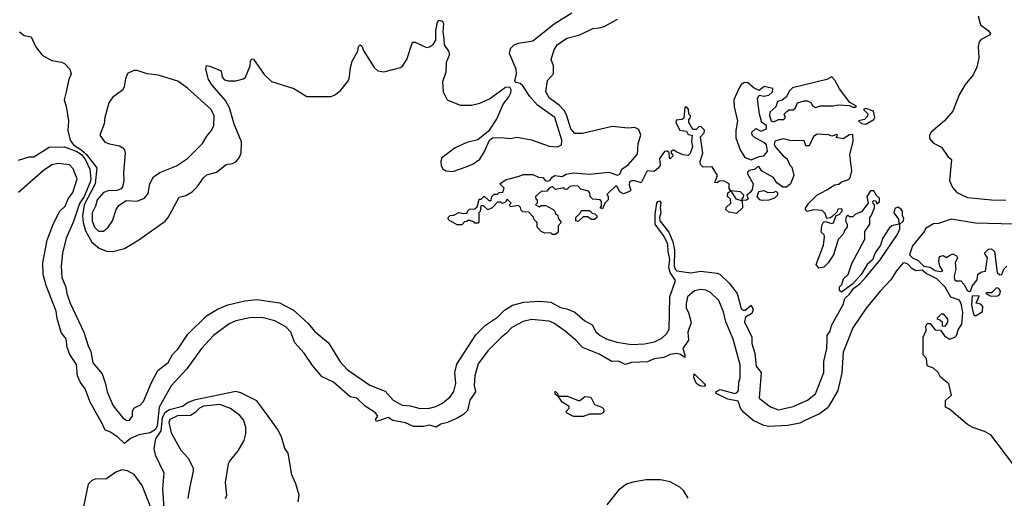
# Model space of a CAD drawing. Extents: x 2133489 to 2292442, y 756223 to 916462.
# Tile 239 of 256: x 2190247 to 2196343, y 867686 to 870651. Entities that reach past the tile are written whole.
import ezdxf

# ---------------------------------------------------------------- set-up
doc = ezdxf.new("R2010")
doc.units = 0

msp = doc.modelspace()

# ---------------------------------------------------------------- linework, layer by layer
at = {"layer": '0CON20XD'}
for points in [[(2193010.4, 869739.6), (2193055, 869757.9), (2193095, 869787.5), (2193125.5, 869835), (2193155.9, 869904.1), (2193175, 869918.8), (2193225, 869920.8), (2193285, 869914.4), (2193325, 869924.3), (2193415, 869906.2), (2193525, 869867.7), (2193576.1, 869863.9), (2193602, 869875), (2193604.4, 869905.6), (2193561.1, 870045), (2193452, 870122), (2193406.1, 870175), (2193362.1, 870242.1), (2193345, 870256.2), (2193321.2, 870261.2), (2193311.7, 870271.7), (2193321.9, 870315), (2193320.9, 870345), (2193279.1, 870440.9), (2193286.5, 870473.5), (2193308, 870495), (2193335, 870506.5), (2193425, 870519.5), (2193556.2, 870625), (2193665, 870693.2)], [(2190245, 870576.7), (2190275, 870553.3), (2190317.5, 870545), (2190344, 870485), (2190385, 870432), (2190445, 870397.5), (2190505, 870388), (2190525, 870378.8), (2190558, 870345), (2190566.2, 870315), (2190550.3, 870279.7), (2190535.4, 870204.6), (2190522.7, 870155), (2190535.4, 870115), (2190548.2, 870025), (2190545.3, 869965), (2190559.5, 869905), (2190580.5, 869875), (2190626.2, 869846.2), (2190657.5, 869817.5), (2190723.7, 869733.7), (2190714.7, 869635), (2190646.2, 869505), (2190635.8, 869435.8), (2190639.2, 869395), (2190653.8, 869343.8), (2190693.7, 869273.7), (2190739.3, 869235), (2190785, 869216.7), (2190824, 869216), (2190895, 869233.1), (2190985, 869287.5), (2191147, 869403), (2191166.5, 869425), (2191190.7, 869470.7), (2191235, 869552), (2191275, 869562.9), (2191314.6, 869585.4), (2191345.7, 869615), (2191385, 869672), (2191405, 869690.8), (2191465, 869705.6), (2191525, 869754.4), (2191565, 869760.8), (2191585, 869771.1), (2191604.6, 869795), (2191617.7, 869825), (2191620, 869895), (2191574.4, 870004.4), (2191545, 870105.6), (2191520, 870150), (2191437.5, 870245), (2191415, 870280), (2191398.8, 870345), (2191403.3, 870366.7), (2191425, 870363.8), (2191493.3, 870335), (2191501.2, 870295), (2191515, 870278.8), (2191535, 870272), (2191585, 870272.5), (2191632.5, 870285), (2191644.1, 870295.9), (2191674.2, 870365), (2191675.8, 870395), (2191685, 870408.6), (2191695, 870407.1), (2191761.1, 870311.1), (2191805, 870268.8), (2191944.3, 870224.3), (2192024.2, 870174.2), (2192175, 870176.2), (2192202.3, 870187.7), (2192235, 870213.8), (2192276, 870265), (2192285.8, 870285), (2192294.5, 870355.5), (2192306.2, 870395), (2192341.2, 870455), (2192344, 870485), (2192353.9, 870496.1), (2192365, 870487.5), (2192376.7, 870455), (2192441.2, 870355), (2192465, 870334), (2192502.3, 870327.7), (2192605, 870353.8), (2192617, 870363), (2192644.2, 870405), (2192679.3, 870510.7), (2192695, 870511.2), (2192765, 870478.9), (2192785, 870482.5), (2192809.7, 870500.3), (2192823.3, 870525), (2192822.9, 870585), (2192834.2, 870635.8), (2192845, 870648.5), (2192865, 870641.9), (2192871.1, 870625), (2192866.2, 870576.2), (2192872, 870532), (2192874.3, 870495), (2192902, 870455), (2192907.1, 870435), (2192887.8, 870385), (2192885.6, 870325), (2192865.6, 870265), (2192869.2, 870205), (2192894.4, 870154.4), (2192975, 870121.9), (2193045, 870120.5), (2193096.1, 870133.9), (2193155, 870160.6), (2193255, 870232), (2193280, 870235), (2193288.3, 870218.3), (2193286.2, 870195), (2193276.2, 870175), (2193240.3, 870129.7), (2193201.2, 870038.8), (2193149.5, 869960.5), (2193082.7, 869907.3), (2193015, 869890.6), (2192942.4, 869857.6), (2192860.5, 869795), (2192853.9, 869775), (2192857.1, 869745), (2192867.3, 869727.3), (2192885, 869714.5), (2192928.6, 869711.4), (2193010.4, 869739.6)], [(2195245.5, 868674.5), (2195247.1, 868695), (2195265, 868722), (2195272.9, 868757.1), (2195345, 868886), (2195356.5, 868923.5), (2195385, 868950), (2195412.2, 868987.8), (2195447.9, 869015), (2195485, 869055.6), (2195575, 869164.4), (2195683.5, 869325), (2195696.9, 869355), (2195696.1, 869383.9), (2195720, 869405), (2195721.2, 869421.2), (2195712.5, 869435), (2195713.3, 869465), (2195705, 869477.5), (2195685, 869490), (2195665, 869482), (2195660, 869455), (2195687.5, 869415), (2195690, 869385), (2195646.1, 869373.9), (2195630.8, 869359.2), (2195590, 869295), (2195576, 869255), (2195543.2, 869206.8), (2195527.5, 869162.5), (2195495, 869133.8), (2195456.7, 869073.3), (2195405.9, 869014.1), (2195335, 868962.5), (2195323, 868973), (2195323, 868997), (2195338.3, 869011.7), (2195347.5, 869045), (2195377, 869073), (2195399.3, 869140.7), (2195479.5, 869290.5), (2195480.7, 869339.3), (2195510, 869385), (2195510, 869425), (2195520, 869435), (2195540, 869485), (2195540, 869505), (2195531.7, 869511.7), (2195530, 869525), (2195535, 869530), (2195548.3, 869528.3), (2195555, 869510), (2195570, 869525), (2195570, 869545), (2195551.7, 869561.7), (2195535, 869590), (2195515, 869590), (2195492.5, 869555), (2195500, 869515), (2195459.3, 869460.7), (2195423, 869447), (2195405, 869430), (2195385, 869430), (2195375, 869437.5), (2195365, 869430), (2195360, 869405), (2195370, 869385), (2195370, 869365), (2195355, 869350), (2195345, 869322.5), (2195315, 869290), (2195285.9, 869194.1), (2195252.5, 869145), (2195225, 869117.5), (2195195, 869112.5), (2195177.5, 869135), (2195223.3, 869255), (2195230, 869305), (2195228.3, 869318.3), (2195210, 869335), (2195213, 869377), (2195223.6, 869396.4), (2195235, 869400), (2195275, 869387.5), (2195286.4, 869393.6), (2195301.7, 869438.3), (2195320, 869445), (2195340, 869465), (2195340, 869475), (2195335, 869480), (2195311.7, 869478.3), (2195308.3, 869461.7), (2195278.3, 869431.7), (2195267, 869423), (2195245, 869420), (2195235, 869450), (2195215, 869470), (2195165, 869472.5), (2195122.5, 869462.5), (2195113, 869473), (2195113, 869483), (2195132.5, 869515), (2195182.5, 869565), (2195245, 869597.5), (2195293, 869627), (2195318.3, 869631.7), (2195335, 869647.5), (2195378.3, 869661.7), (2195388, 869672), (2195399.4, 869715), (2195385.9, 869814.1), (2195408, 869898), (2195405, 869940), (2195385, 869937.5), (2195345, 869912.5), (2195301.7, 869921.7), (2195310, 869935), (2195305, 869940), (2195275, 869930), (2195255, 869937.5), (2195185, 869942.5), (2195161.7, 869928.3), (2195135, 869870), (2195115, 869870), (2195105, 869900), (2195015, 869903.3), (2194975, 869913.3), (2194922.5, 869897.5), (2194918.3, 869878.3), (2194929.3, 869859.3), (2194975, 869807.5), (2194999.3, 869789.3), (2195015, 869750), (2195027, 869737), (2195040, 869685), (2195018.8, 869635), (2194995, 869613.3), (2194973, 869613), (2194935, 869640), (2194915, 869672.5), (2194840, 869715), (2194825, 869740), (2194815, 869740), (2194797, 869723), (2194763, 869717), (2194753, 869707), (2194753, 869697), (2194787.5, 869635), (2194781.7, 869598.3), (2194770, 869580), (2194750, 869565), (2194758.3, 869541.7), (2194747, 869533), (2194720, 869530), (2194722.5, 869485), (2194685, 869450), (2194638.3, 869458.3), (2194620, 869475), (2194621.7, 869488.3), (2194650, 869515), (2194648.3, 869538.3), (2194630, 869555), (2194631.7, 869578.3), (2194650, 869590), (2194640, 869605), (2194640, 869635), (2194605, 869652.5), (2194578.3, 869651.7), (2194565, 869640), (2194551.7, 869641.7), (2194567.5, 869685), (2194535, 869740), (2194478.3, 869738.3), (2194463, 869753), (2194460, 869775), (2194477.5, 869825), (2194462.5, 869925), (2194485, 869950), (2194487, 869967), (2194465, 869990), (2194451.7, 869988.3), (2194435, 869970), (2194415, 869970), (2194390, 870015), (2194390, 870035), (2194398.3, 870041.7), (2194400, 870055), (2194390, 870065), (2194387, 870097), (2194378.3, 870108.3), (2194365, 870110), (2194358.3, 870041.7), (2194347, 870033), (2194311.7, 870028.3), (2194310, 870015), (2194335, 869967.5), (2194375, 869960), (2194385, 869940), (2194410, 869935), (2194406.7, 869895), (2194412.5, 869865), (2194398.3, 869821.7), (2194385, 869810), (2194355, 869813.3), (2194311.7, 869831.7), (2194301.7, 869841.7), (2194288.3, 869841.7), (2194280, 869835), (2194280, 869825), (2194288.3, 869818.3), (2194290, 869805), (2194275, 869790), (2194270, 869795), (2194268.3, 869828.3), (2194255, 869837.5), (2194240, 869835), (2194208.3, 869791.7), (2194211.7, 869748.3), (2194199.3, 869730.7), (2194175, 869710), (2194132.5, 869715), (2194095, 869640), (2194055, 869653.3), (2194035, 869653.3), (2194023.6, 869646.4), (2194020, 869625), (2194030, 869595), (2194022.5, 869587.5), (2193985, 869573.3), (2193975, 869576.7), (2193962.5, 869585), (2193945, 869620), (2193935, 869620), (2193881.7, 869568.3), (2193890, 869555), (2193890, 869535), (2193870, 869515), (2193855, 869480), (2193840, 869485), (2193850, 869495), (2193850, 869525), (2193840, 869535), (2193795, 869540), (2193780, 869555), (2193777, 869577), (2193768.3, 869588.3), (2193721.7, 869601.7), (2193705, 869620), (2193675, 869622.5), (2193653, 869617), (2193635, 869600), (2193621.7, 869601.7), (2193615, 869610), (2193565, 869600), (2193545, 869617.5), (2193525, 869607.5), (2193511.7, 869588.3), (2193475, 869587.5), (2193440, 869555), (2193441.7, 869541.7), (2193450, 869535), (2193450, 869515), (2193440, 869505), (2193465, 869492.5), (2193475, 869500), (2193505, 869500), (2193550, 869475), (2193560, 869465), (2193561.7, 869451.7), (2193578.3, 869438.3), (2193581.7, 869421.7), (2193600, 869395), (2193580, 869375), (2193580, 869335), (2193565, 869320), (2193545, 869320), (2193535, 869330), (2193498.3, 869328.3), (2193475, 869340), (2193450, 869365), (2193450, 869395), (2193430, 869415), (2193428.3, 869428.3), (2193398.3, 869458.3), (2193361.7, 869461.7), (2193351.7, 869471.7), (2193348.3, 869488.3), (2193335, 869500), (2193285, 869492.5), (2193280, 869505), (2193290, 869515), (2193265, 869540), (2193255, 869520), (2193235, 869512.5), (2193225, 869520), (2193205, 869520), (2193172.5, 869485), (2193145, 869472.5), (2193118.3, 869498.3), (2193101.7, 869498.3), (2193097, 869463), (2193090, 869455), (2193090, 869395), (2193085, 869390), (2193065, 869390), (2193058.3, 869398.3), (2193025, 869410), (2193015, 869400), (2193001.7, 869398.3), (2192985, 869380), (2192955, 869380), (2192901.7, 869411.7), (2192900, 869425), (2192911.7, 869438.3), (2192935, 869440), (2192965, 869457.5), (2192995, 869450), (2193018.3, 869451.7), (2193020, 869465), (2193031.7, 869478.3), (2193065, 869480), (2193078.3, 869491.7), (2193091.7, 869538.3), (2193105, 869540), (2193123, 869557), (2193151.7, 869531.7), (2193165, 869530), (2193170, 869555), (2193185, 869570), (2193205, 869570), (2193215, 869580), (2193238.3, 869581.7), (2193247, 869607), (2193220, 869635), (2193255, 869660), (2193339.3, 869680.7), (2193365, 869692.5), (2193425, 869692.5), (2193460, 869675), (2193485, 869672.5), (2193500, 869655), (2193515, 869650), (2193530, 869655), (2193543.6, 869676.4), (2193560, 869685), (2193605, 869680), (2193630, 869695), (2193675, 869702.5), (2193775, 869694), (2193895, 869705.8), (2193948.3, 869688.3), (2193962.5, 869695), (2193974.1, 869725.9), (2194015, 869751.2), (2194071.1, 869818.9), (2194076.4, 869885), (2194092.9, 869935), (2194079.8, 869969.8), (2194055, 869982.9), (2194015, 869978.2), (2193915, 869989.2), (2193731.2, 869945), (2193685, 869945.8), (2193658.8, 869975), (2193632.5, 870062.5), (2193617.9, 870087.9), (2193590.1, 870120.1), (2193525, 870167.5), (2193503.9, 870205), (2193515, 870273.3), (2193552.5, 870315), (2193552.9, 870365), (2193537.8, 870405), (2193556.4, 870465), (2193575, 870494.4), (2193635, 870535.5), (2193715, 870556.5), (2193795, 870595.6), (2193835, 870600), (2193865, 870608.9), (2193949.2, 870655)], [(2196181.4, 870675), (2196195, 870620), (2196243.9, 870583.9), (2196257.5, 870565), (2196252.5, 870555), (2196201.1, 870528.9), (2196186.9, 870513.1), (2196181.9, 870485), (2196186.3, 870413.7), (2196173.7, 870356.3), (2196149.7, 870310.3), (2196101.1, 870248.9), (2196064.3, 870185), (2196023.8, 870085), (2195973.8, 870025), (2195890, 869955), (2195880, 869935), (2195880, 869915), (2195905, 869885.7), (2195955, 869862.1), (2195993, 869803), (2196015.6, 869785.6), (2196003.3, 869655), (2196022.3, 869612.3), (2196050, 869580), (2196115, 869548.8), (2196265, 869534.5), (2196352.8, 869532.8)], [(2190735, 869341.3), (2190765, 869341.5), (2190793.8, 869365), (2190822.3, 869405), (2190843.8, 869476.2), (2190860.2, 869499.8), (2190905, 869530), (2190975, 869527.1), (2191019.2, 869545), (2191042.2, 869575), (2191052.5, 869635), (2191075, 869677.1), (2191114.7, 869705.3), (2191217.5, 869745), (2191285, 869790.5), (2191377.8, 869885), (2191405, 869930), (2191435, 869964), (2191448.9, 869995), (2191450.4, 870055), (2191432.5, 870095), (2191285, 870226.9), (2191225, 870269.2), (2191105, 870308), (2191035, 870316.2), (2190975, 870336.7), (2190953.6, 870336.4), (2190915, 870316.7), (2190900.8, 870285), (2190894.3, 870235.7), (2190885, 870216.7), (2190820.3, 870169.7), (2190798.8, 870135), (2190773.8, 870045), (2190770, 870005), (2190743.3, 869935), (2190773, 869893), (2190801.7, 869881.7), (2190865, 869870), (2190885, 869857.5), (2190895.7, 869845), (2190900, 869825), (2190889.5, 869705), (2190891.9, 869655), (2190884, 869615), (2190875, 869604), (2190847.9, 869592.1), (2190795, 869590.6), (2190765, 869580.5), (2190725.9, 869535), (2190716.4, 869495), (2190695.3, 869455), (2190695.6, 869405), (2190709.4, 869365), (2190735, 869341.3)], [(2194775, 869782.5), (2194825, 869803.3), (2194855, 869807.5), (2194877.5, 869835), (2194870, 869875), (2194855, 869890), (2194795, 869922.5), (2194782.5, 869935), (2194780, 869955), (2194805, 869976.7), (2194835, 869960), (2194870, 869975), (2194870, 869995), (2194842.5, 870015), (2194827.5, 870065), (2194815, 870160), (2194825, 870182.5), (2194855, 870177.5), (2194885, 870182.5), (2194907.5, 870205), (2194910, 870225), (2194857, 870237), (2194825, 870212.5), (2194795, 870226.2), (2194755, 870258.8), (2194735, 870262), (2194715, 870249.2), (2194701.1, 870228.9), (2194668.5, 870155), (2194670.7, 870110.7), (2194692, 870025), (2194681.2, 869965), (2194681.7, 869918.3), (2194708.8, 869845), (2194736.7, 869796.7), (2194775, 869782.5)], [(2194915, 870017.5), (2194925, 870022.5), (2194945, 870032.5), (2194978.3, 870031.7), (2194987.5, 870045), (2194980, 870065), (2194997, 870083), (2195008.3, 870091.7), (2195037, 870093), (2195050, 870105), (2195063.6, 870136.4), (2195105, 870147.5), (2195125, 870147.5), (2195145, 870137.5), (2195155, 870120), (2195175, 870107.5), (2195205, 870117.5), (2195283.6, 870116.4), (2195315, 870123.3), (2195385, 870120), (2195405, 870110), (2195425, 870110), (2195427.5, 870115), (2195387, 870137), (2195322.7, 870222.7), (2195295, 870276.7), (2195275, 870296.7), (2195245, 870280), (2195031.7, 870228.3), (2195011.7, 870208.3), (2194995, 870172.5), (2194968.3, 870151.7), (2194940, 870145), (2194928.3, 870111.7), (2194891.7, 870078.3), (2194890, 870055), (2194900, 870025), (2194915, 870017.5)], [(2195485, 870004), (2195535, 870033.3), (2195541.2, 870045), (2195532.5, 870085), (2195485, 870100), (2195472.5, 870095), (2195498.3, 870068.3), (2195497, 870053), (2195477, 870033), (2195440, 870025), (2195458.3, 870008.3), (2195485, 870004)], [(2190240.2, 869779.8), (2190305, 869801.5), (2190335, 869802.3), (2190429.3, 869860.7), (2190525, 869862.9), (2190600, 869835), (2190629.1, 869815), (2190655, 869783.2), (2190680.5, 869725), (2190686.5, 869665), (2190683.1, 869645), (2190645, 869556.3), (2190617, 869513), (2190579.4, 869400.6), (2190535, 869296.7), (2190511, 869205), (2190502.7, 869125), (2190507.8, 869055), (2190531.5, 868995), (2190539, 868955), (2190559.6, 868895), (2190643.4, 868715), (2190669.9, 868629.9), (2190688.1, 868595), (2190699.6, 868525), (2190756.4, 868456.4), (2190778.6, 868395), (2190787.7, 868345), (2190825, 868259.7), (2190885, 868184.2), (2190905, 868170.4), (2190925, 868168.6), (2190945.6, 868195), (2190945.3, 868225), (2190953.3, 868245), (2190995, 868265.2), (2191012.4, 868285), (2191060.4, 868399.6), (2191101.8, 868478.2), (2191165, 868528), (2191192.3, 868577.7), (2191225, 868609.5), (2191287.4, 868702.6), (2191403.7, 868816.3), (2191471.6, 868858.4), (2191534.5, 868885.5), (2191641.5, 868908.5), (2191715, 868918.3), (2191855, 868897.4), (2191941.1, 868851.1), (2192031.3, 868771.3), (2192075, 868719), (2192158.5, 868648.5), (2192231.2, 868531.2), (2192274.4, 868484.4), (2192415, 868386.2), (2192509.9, 868349.9), (2192559, 868295), (2192615, 868262.8), (2192665, 868259.1), (2192726.6, 868243.4), (2192785, 868245.5), (2192822.7, 868255), (2192864.1, 868275), (2192912.4, 868315), (2192935, 868347.3), (2192947.2, 868397.2), (2192940.9, 868465), (2192953.8, 868516.2), (2193071.3, 868698.7), (2193131.2, 868758.8), (2193205, 868808), (2193248.3, 868851.7), (2193298.2, 868881.8), (2193368.4, 868901.6), (2193465, 868906.9), (2193535, 868902), (2193595, 868867.5), (2193635, 868860.7), (2193685, 868839.8), (2193745, 868786.1), (2193791, 868761), (2193815, 868716.6), (2193841.3, 868695), (2193878.9, 868675), (2193945, 868653.3), (2194035, 868638.1), (2194115, 868642.3), (2194177.5, 868655), (2194222.6, 868677.4), (2194251.5, 868705), (2194268.9, 868735), (2194271.4, 868935), (2194306.4, 869035), (2194274.3, 869084.3), (2194265.4, 869115), (2194271.5, 869165), (2194261.3, 869215), (2194260, 869260), (2194237.8, 869307.8), (2194181.2, 869385), (2194181.4, 869445), (2194191.2, 869515), (2194197.5, 869525), (2194208.3, 869528.3), (2194215.8, 869515.8), (2194212, 869485), (2194217.1, 869455), (2194208, 869425), (2194211.2, 869405), (2194265.4, 869335.4), (2194291.5, 869275), (2194301.1, 869225), (2194298.9, 869125), (2194306.2, 869105), (2194315, 869096.2), (2194403, 869083), (2194465, 869093.8), (2194565, 869080.9), (2194583, 869073), (2194638.8, 869018.8), (2194688.9, 868955), (2194715, 868861.2), (2194725, 868852.3), (2194738.3, 868851.7), (2194775, 868882.5), (2194788.6, 868855), (2194779.6, 868830.4), (2194740.9, 868809.1), (2194735, 868778.8), (2194780.5, 868685), (2194780.2, 868645), (2194798.2, 868585), (2194807.6, 868505), (2194837.5, 868465), (2194825, 868307.5), (2194895, 868252.6), (2194945, 868234.8), (2195036.7, 868255), (2195125.5, 868295), (2195175, 868332.5), (2195225.3, 868465), (2195226, 868534), (2195244.4, 868615), (2195245.5, 868674.5)], [(2196402.6, 867892.6), (2196259.3, 868079.3), (2196220.7, 868100.7), (2196147.5, 868125), (2196115, 868142.5), (2196005, 868237.5), (2195980, 868250), (2195978.3, 868291.7), (2196015.8, 868325), (2196000.8, 868395), (2195947.3, 868437.3), (2195933.3, 868465), (2195905, 868493.3), (2195866.1, 868506.1), (2195861.7, 868551.7), (2195840, 868575), (2195840, 868685), (2195860, 868725), (2195857, 868753), (2195865, 868770), (2195885, 868770), (2195915, 868730), (2195947.5, 868727.5), (2195973.6, 868693.6), (2196005, 868672.5), (2196036.2, 868683.8), (2196047.5, 868695), (2196058.8, 868735), (2196080, 868765), (2196086.7, 868835), (2196077.8, 868885), (2196065.8, 868914.2), (2196011.7, 868931.7), (2195976.9, 868995), (2195925.2, 869045.2), (2195858.7, 869078.7), (2195835, 869100), (2195795, 869096.2), (2195770.5, 869110.5), (2195745, 869136.5), (2195725, 869145.5), (2195715, 869142.2), (2195675, 869094.4), (2195640.8, 869039.2), (2195575, 868970), (2195488.6, 868865), (2195405, 868742.5), (2195345, 868592.5), (2195337.4, 868462.6), (2195311.9, 868355), (2195258.7, 868261.3), (2195245.6, 868244.4), (2195199.8, 868210.2), (2195105, 868166.1), (2195077.9, 868152.1), (2195003.5, 868136.5), (2194885, 868132.1), (2194855, 868138.3), (2194789.3, 868169.3), (2194729.3, 868219.3), (2194708.9, 868245), (2194695, 868288.8), (2194631.2, 868301.2), (2194560, 868335), (2194557.5, 868345), (2194585, 868360), (2194675, 868335.7), (2194688.6, 868341.4), (2194697.5, 868355), (2194700, 868405), (2194707.6, 868432.4), (2194707.8, 868512.2), (2194665, 868672), (2194618.5, 868778.5), (2194605, 868841.2), (2194575, 868911.4), (2194525, 868960.5), (2194496.2, 868975), (2194465, 868980.4), (2194425, 868971.8), (2194382.2, 868935), (2194373.4, 868893.4), (2194373.7, 868865), (2194388.1, 868838.1), (2194404.7, 868775), (2194384.3, 868715), (2194388.7, 868665), (2194352.7, 868615), (2194365.7, 868574.3), (2194365, 868557.5), (2194337.7, 868577.7), (2194315, 868582.6), (2194275, 868576.6), (2194235, 868558.9), (2194175, 868550.8), (2194135, 868530.8), (2194035, 868528), (2193995, 868515.3), (2193954, 868535), (2193913.4, 868533.4), (2193835, 868579.3), (2193730.8, 868620.8), (2193690.8, 868665), (2193625, 868721.3), (2193555, 868771.8), (2193525, 868783.8), (2193415, 868793.2), (2193365, 868781.4), (2193293.5, 868745), (2193261, 868709), (2193229.1, 868685), (2193145, 868600.4), (2193085, 868519.6), (2193064.5, 868445), (2193059.8, 868385), (2193068, 868345), (2193033.4, 868295), (2193018.8, 868231.2), (2192995, 868205.5), (2192955, 868182.8), (2192895, 868156.5), (2192854.1, 868145.9), (2192825, 868127.9), (2192785, 868140.2), (2192745, 868130.4), (2192685, 868130.2), (2192635, 868153.1), (2192557.5, 868167.5), (2192527.7, 868187.7), (2192455, 868162.5), (2192450, 868175), (2192464, 868195), (2192450, 868215), (2192386.7, 868256.7), (2192335, 868306.1), (2192293.9, 868313.9), (2192189.3, 868405), (2192119.4, 868439.4), (2192105, 868455.8), (2192059.2, 868509.2), (2192007.1, 868585), (2191950, 868650), (2191925.7, 868715), (2191895, 868747.8), (2191825.5, 868785), (2191745.4, 868805.4), (2191670, 868805), (2191585, 868785.5), (2191542.9, 868767.1), (2191446.1, 868695), (2191371.6, 868615), (2191281.5, 868488.5), (2191185, 868383.7), (2191109.4, 868250.6), (2191097.5, 868135), (2191087.2, 868112.8), (2191055, 868091.9), (2190985, 868079.6), (2190933.1, 868056.9), (2190895, 868025.6), (2190855, 868065.8), (2190805, 868098.4), (2190775, 868107.5), (2190760, 868145), (2190682.4, 868282.4), (2190652.4, 868365), (2190623.7, 868403.7), (2190604.6, 868444.6), (2190598.4, 868515), (2190557.4, 868577.4), (2190541.4, 868621.4), (2190533.5, 868675), (2190503.8, 868713.8), (2190479.1, 868799.1), (2190473, 868845), (2190409.7, 869005), (2190391.7, 869071.7), (2190389.8, 869145), (2190416.6, 869285), (2190455, 869389.2), (2190495.8, 869464.2), (2190528.1, 869495), (2190547.8, 869542.2), (2190575, 869580.4), (2190602.1, 869665), (2190577.5, 869727.5), (2190555, 869752), (2190485, 869760.9), (2190445, 869752.8), (2190395, 869717), (2190239.9, 869580.1)], [(2194720, 869530), (2194720, 869545), (2194728.3, 869551.7), (2194730, 869565), (2194710, 869585), (2194650, 869590), (2194681.7, 869541.7), (2194715, 869530), (2194720, 869530)], [(2194845, 869530), (2194830, 869535), (2194812.5, 869555), (2194823.6, 869586.4), (2194855, 869592.5), (2194875, 869583.3), (2194915, 869580), (2194928.3, 869588.3), (2194938.3, 869578.3), (2194940, 869565), (2194920, 869545), (2194885, 869533.8), (2194845, 869530)], [(2193705, 869400), (2193690, 869405), (2193690, 869425), (2193720, 869455), (2193725, 869470), (2193775, 869470), (2193791.7, 869451.7), (2193808.3, 869448.3), (2193820, 869435), (2193820, 869425), (2193805, 869412.5), (2193785, 869412.5), (2193765, 869430), (2193735, 869430), (2193705, 869400)], [(2196405, 869385.2), (2196165, 869390.4), (2196015, 869415.3), (2195935, 869388.8), (2195905, 869386.9), (2195855, 869358.1), (2195848.2, 869341.8), (2195775, 869251.1), (2195756.2, 869195), (2195775, 869175.5), (2195809.9, 869159.9), (2195845, 869124), (2195885, 869118.6), (2195915, 869098), (2195948.3, 869091.7), (2195962.5, 869095), (2195943.3, 869125), (2195937.5, 869155), (2195942.5, 869185), (2195965, 869190), (2195985, 869177.5), (2196005, 869190), (2196025, 869200), (2196048, 869188), (2196053.3, 869175), (2196040, 869145), (2196043.8, 869105), (2196032.5, 869065), (2196035, 869042.5), (2196045, 869032.5), (2196075, 869032.5), (2196093.6, 869013.6), (2196113.8, 868975), (2196125, 868967.5), (2196135, 868970), (2196145, 869000), (2196175, 869040), (2196180, 869075), (2196205, 869090), (2196227, 869093), (2196240, 869175), (2196220, 869205), (2196245, 869230), (2196265, 869232.5), (2196282.5, 869215), (2196300, 869085), (2196315, 869070), (2196328.3, 869071.7), (2196340, 869105), (2196360, 869125)], [(2196295, 868937.5), (2196305, 868942.5), (2196315, 868950), (2196319.3, 868969.3), (2196310, 868985), (2196295, 868990), (2196265, 868960), (2196235, 868960), (2196230, 868955), (2196255, 868940), (2196295, 868937.5)], [(2196165, 868817.5), (2196175, 868821.9), (2196207.5, 868842.5), (2196210, 868875), (2196198.3, 868888.3), (2196170, 868895), (2196188.3, 868938.3), (2196145, 868940), (2196140, 868885), (2196152.5, 868825), (2196165, 868817.5)], [(2195975, 868750), (2195961.7, 868751.7), (2195960, 868775), (2195945, 868790), (2195930, 868795), (2195930, 868805), (2195955, 868830), (2195965, 868830), (2195992.5, 868795), (2195991.7, 868778.3), (2195975, 868750)], [(2194485, 868378.8), (2194455, 868384), (2194435, 868400), (2194421.9, 868435), (2194422.5, 868457.5), (2194488, 868395), (2194493.3, 868385), (2194485, 868378.8)], [(2191971.2, 867665), (2191976.2, 867705), (2191956, 867775), (2191931.7, 867831.7), (2191908, 867965), (2191888.8, 867995), (2191867.8, 868067.8), (2191843.6, 868113.6), (2191784.4, 868194.4), (2191715, 868289.5), (2191615, 868339.8), (2191585, 868347.8), (2191326.8, 868295), (2191290.6, 868279.4), (2191255.3, 868254.7), (2191175, 868234.1), (2191144.5, 868215.5), (2191129.5, 868185), (2191119.7, 868105), (2191088.1, 868055), (2191077.2, 867995), (2191084.7, 867955), (2191138.4, 867845), (2191131.4, 867745), (2191141.2, 867595)], [(2193735, 868193.8), (2193675, 868194), (2193632.5, 868215), (2193630, 868225), (2193650, 868245), (2193650, 868255), (2193605, 868282.5), (2193580, 868320), (2193565, 868330), (2193560, 868345), (2193565, 868347.5), (2193577.5, 868335), (2193580, 868320), (2193638.3, 868318.3), (2193705, 868292.5), (2193715, 868292.5), (2193745, 868316.7), (2193783, 868313), (2193806.7, 868266.7), (2193850.7, 868250.7), (2193860.7, 868240.7), (2193863.3, 868225), (2193857.5, 868215), (2193842.3, 868207.7), (2193775, 868207.5), (2193735, 868193.8)], [(2191520, 867685), (2191528.8, 867705), (2191522, 867785), (2191540.3, 867899.7), (2191546, 867915), (2191600.2, 867979.8), (2191636, 868044), (2191646.5, 868085), (2191646.4, 868126.4), (2191633.4, 868173.4), (2191610.2, 868200.2), (2191552.8, 868242.8), (2191485, 868266.9), (2191385, 868257.3), (2191359.6, 868245), (2191330.8, 868215), (2191305, 868200.2), (2191223.4, 868196.6), (2191176.1, 868175), (2191169.8, 868155), (2191185, 868091.9), (2191244.6, 867984.6), (2191288.9, 867935), (2191320, 867875), (2191321.4, 867855), (2191298.6, 867748.6), (2191287.8, 867685)], [(2191059.6, 867629.6), (2191005.1, 867765.1), (2190955, 867833.6), (2190915, 867857.4), (2190878.3, 867861.7), (2190842.2, 867847.8), (2190785, 867807.3), (2190715, 867804.6), (2190692.8, 867797.2), (2190673.3, 867775), (2190665.5, 867755), (2190634.5, 867595)], [(2194386.3, 867686.3), (2194356.1, 867735), (2194335, 867756.2), (2194275, 867789.1), (2194215, 867800.9), (2194125, 867800), (2194043.2, 867786.8), (2194005, 867774), (2193953.6, 867736.4), (2193881.2, 867645)]]:
    msp.add_lwpolyline(points, dxfattribs=at)

doc.saveas('drawing.dxf')
